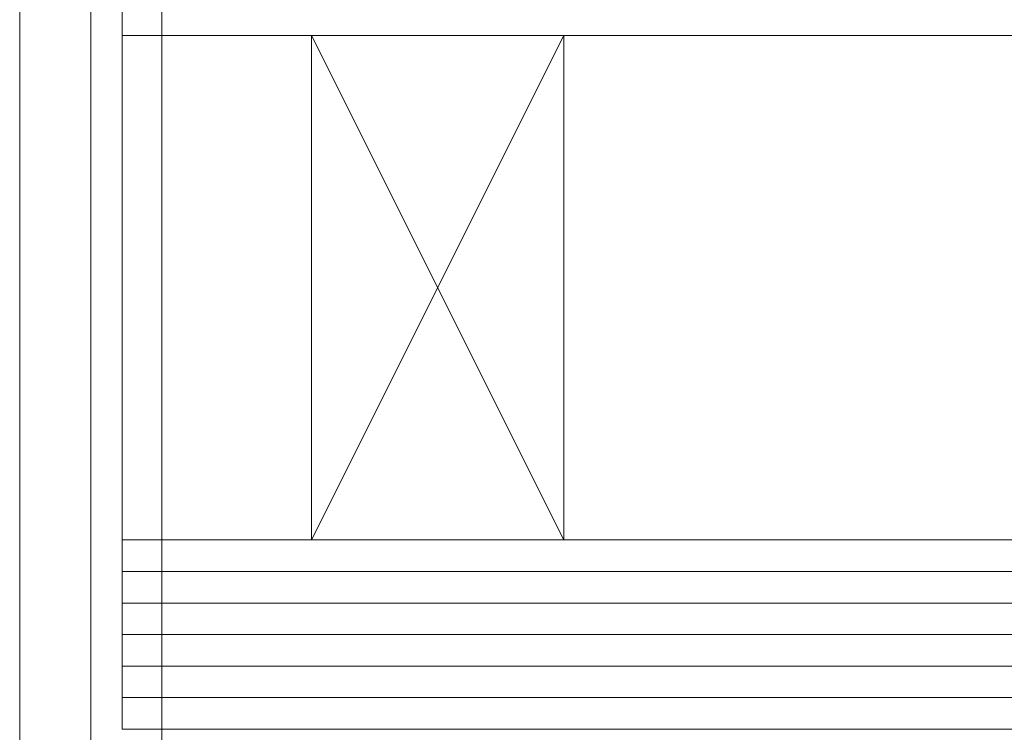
# Model space of a CAD drawing. Extents: x 1911006 to 2186114, y 709265 to 747216.
# Tile 43 of 256: x 1918479 to 1918510, y 735152 to 735175. Entities that reach past the tile are written whole.
import ezdxf

# ---------------------------------------------------------------- set-up
doc = ezdxf.new("R2010")
doc.units = 0
doc.header["$LTSCALE"] = 500
doc.header["$MEASUREMENT"] = 0
doc.linetypes.add('gen7a', pattern=[6.875, 4.75, -0.875, 0.375, -0.875])
doc.layers.get('0').update_dxf_attribs({"linetype": 'CONTINUOUS'})
for name, color, linetype, lineweight in [('_MB_inne_0.15', 251, 'CONTINUOUS', 15), ('_MB_kreskowanie_szklo_0.09', 157, 'CONTINUOUS', 9), ('_MB_osie_0.05', 51, 'gen7a', 5), ('_MB_szklo_0.15', 142, 'CONTINUOUS', 15), ('_MB_wkrety_0.05', 20, 'CONTINUOUS', 5)]:
    doc.layers.add(name, color=color, linetype=linetype, lineweight=lineweight)

# ---------------------------------------------------------------- blocks, each defined once
blk = doc.blocks.new('-80371217')
at = {"layer": '_MB_osie_0.05', "ltscale": 0.5}
blk.add_line((0, -66.696), (0, 9.736), dxfattribs=at)
at = {"layer": '_MB_wkrety_0.05', "color": 0, "linetype": 'ByBlock'}
for p, q in [((-2.25, 0), (-2.25, -44.5)), ((2.25, 0), (2.25, -44.5))]:
    blk.add_line(p, q, dxfattribs=at)

msp = doc.modelspace()

# ---------------------------------------------------------------- linework, layer by layer
at = {"layer": '_MB_inne_0.15', "color": 7}
for p, q in [((1918482.454, 735158.427), (1918482.454, 735174.427)), ((1918482.454, 735174.427), (1918488.454, 735174.427)), ((1918496.454, 735174.427), (1918488.454, 735174.427)), ((1918488.454, 735174.427), (1918488.454, 735158.427)), ((1918496.454, 735158.427), (1918488.454, 735174.427)), ((1918488.454, 735174.427), (1918488.454, 735158.427)), ((1918488.454, 735158.427), (1918496.454, 735174.427)), ((1918488.454, 735174.427), (1918488.454, 735158.427)), ((1918496.454, 735158.427), (1918496.454, 735174.427)), ((1918488.454, 735158.427), (1918482.454, 735158.427)), ((1918488.454, 735158.427), (1918496.454, 735158.427))]:
    msp.add_line(p, q, dxfattribs=at)
at = {"layer": '_MB_kreskowanie_szklo_0.09', "color": 7}
for p, q in [((1918482.454, 735157.427), (1919410.454, 735157.427)), ((1918482.454, 735156.427), (1919410.454, 735156.427)), ((1918482.454, 735155.427), (1919410.454, 735155.427)), ((1918482.454, 735154.427), (1919410.454, 735154.427)), ((1918482.454, 735153.427), (1919410.454, 735153.427))]:
    msp.add_line(p, q, dxfattribs=at)
at = {"layer": '_MB_szklo_0.15', "color": 7}
for p, q in [((1918482.454, 735174.427), (1918482.454, 735178.427)), ((1919410.454, 735174.427), (1918482.454, 735174.427)), ((1918482.454, 735152.427), (1918482.454, 735158.427)), ((1918482.454, 735158.427), (1919410.454, 735158.427)), ((1919410.454, 735152.427), (1918482.454, 735152.427))]:
    msp.add_line(p, q, dxfattribs=at)

# ---------------------------------------------------------------- block references
at = {"color": 7, "xscale": -1, "rotation": 180}
msp.add_blockref('-80371217', (1918481.454, 735145.227), dxfattribs=at)

doc.saveas('drawing.dxf')
